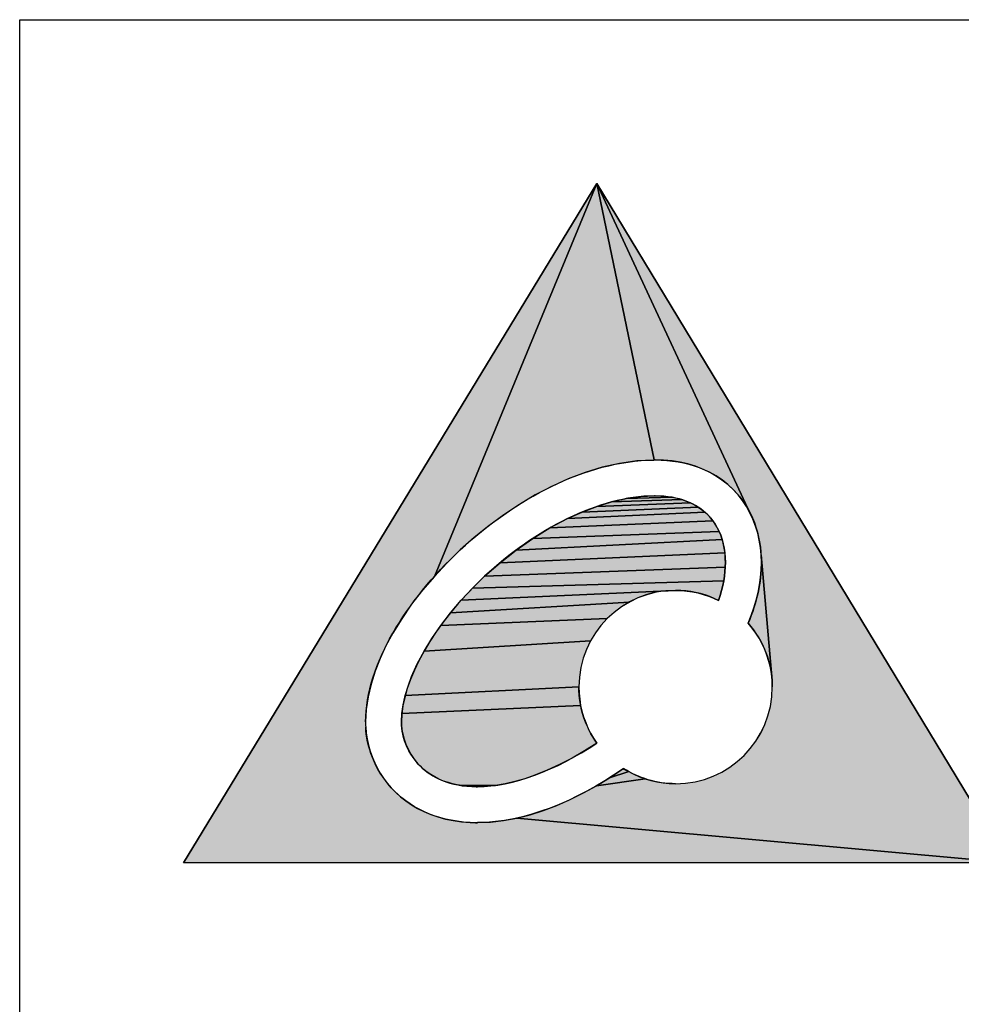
# Model space of a CAD drawing. Extents: x 0 to 1189, y 0 to 841.
# Tile 22 of 96: x 909 to 928, y 70 to 90. Entities that reach past the tile are written whole.
import ezdxf

# ---------------------------------------------------------------- set-up
doc = ezdxf.new("R2010")
doc.units = 0
doc.header["$LTSCALE"] = 65.395
doc.layers.get('0').update_dxf_attribs({"linetype": 'CONTINUOUS'})

msp = doc.modelspace()

# ---------------------------------------------------------------- hatches: boundary and pattern name
at = {"linetype": 'Continuous'}
for points in [[(918.872, 74.138), (928.631, 73.25), (912.25, 73.25), (920.461, 86.747), (917.235, 78.939), (917.001, 78.665), (916.784, 78.385), (916.586, 78.099), (916.409, 77.809), (916.274, 77.558), (916.157, 77.306), (916.058, 77.054), (915.979, 76.801), (915.92, 76.549), (915.883, 76.298), (915.869, 76.05), (915.869, 76.025), (915.87, 76), (915.87, 75.976), (915.871, 75.953), (915.88, 75.835), (915.898, 75.713), (915.924, 75.59), (915.96, 75.466), (916.005, 75.341), (916.05, 75.237), (916.101, 75.135), (916.16, 75.033), (916.226, 74.933), (916.299, 74.835), (916.38, 74.74), (916.468, 74.648), (916.564, 74.56), (916.668, 74.478), (916.78, 74.401), (916.9, 74.33), (917.027, 74.266), (917.162, 74.209), (917.304, 74.16), (917.453, 74.119), (917.61, 74.087), (917.773, 74.064), (917.944, 74.051), (917.98, 74.049), (918.017, 74.048), (918.054, 74.048), (918.092, 74.048), (918.349, 74.059), (918.61, 74.089)], [(920.57, 81.108), (920.231, 81.005), (919.895, 80.878), (919.565, 80.729), (919.24, 80.559), (918.923, 80.371), (918.613, 80.165), (918.314, 79.944), (918.025, 79.71), (917.748, 79.465), (917.485, 79.206), (917.235, 78.939), (920.461, 86.747), (921.599, 81.253), (921.597, 81.252), (921.254, 81.233), (920.911, 81.185)], [(922.598, 74.908), (922.774, 74.972), (922.942, 75.053), (923.101, 75.15), (923.248, 75.26), (923.385, 75.384), (923.509, 75.521), (923.619, 75.669), (923.715, 75.827), (923.796, 75.995), (923.861, 76.172), (923.908, 76.356), (923.937, 76.546), (923.947, 76.743), (923.943, 76.874), (923.725, 79.365), (923.711, 79.513), (923.688, 79.659), (923.656, 79.802), (923.614, 79.941), (923.563, 80.076), (923.503, 80.206), (920.461, 86.747), (928.631, 73.25), (918.872, 74.138), (919.136, 74.205), (919.402, 74.29), (919.667, 74.39), (919.931, 74.506), (920.195, 74.637), (920.456, 74.781), (921.421, 74.92), (921.537, 74.885), (921.655, 74.857), (921.777, 74.838), (921.901, 74.825), (922.027, 74.821), (922.223, 74.831), (922.414, 74.86)], [(921.599, 81.253), (920.461, 86.747), (923.503, 80.206), (923.434, 80.33), (923.355, 80.449), (923.267, 80.562), (923.17, 80.667), (923.064, 80.766), (922.95, 80.856), (922.829, 80.937), (922.7, 81.01), (922.563, 81.073), (922.421, 81.128), (922.271, 81.173), (922.116, 81.208), (921.955, 81.233), (921.789, 81.248), (921.618, 81.253), (921.615, 81.253), (921.612, 81.253), (921.61, 81.253), (921.608, 81.253), (921.606, 81.253), (921.604, 81.253), (921.603, 81.253), (921.601, 81.253), (921.6, 81.253)], [(920.171, 80.219), (920.463, 80.33), (922.322, 80.4), (922.4, 80.36), (922.473, 80.317)], [(920.463, 80.33), (920.755, 80.419), (922.15, 80.465), (922.239, 80.435), (922.322, 80.4)], [(921.043, 80.485), (921.955, 80.511), (922.055, 80.491), (922.15, 80.465), (920.755, 80.419)], [(922.604, 80.218), (922.663, 80.164), (922.717, 80.106), (922.766, 80.043), (919.531, 79.903), (919.879, 80.087)], [(919.879, 80.087), (920.171, 80.219), (922.473, 80.317), (922.541, 80.269), (922.604, 80.218)], [(922.766, 80.043), (922.812, 79.977), (922.853, 79.907), (922.89, 79.833), (919.19, 79.694), (919.531, 79.903)], [(918.859, 79.463), (919.19, 79.694), (922.89, 79.833), (922.922, 79.756), (922.95, 79.674)], [(922.95, 79.674), (922.973, 79.59), (922.991, 79.501), (923.004, 79.409), (918.539, 79.211), (918.859, 79.463)], [(923.004, 79.409), (923.012, 79.313), (923.015, 79.214), (923.013, 79.126), (918.234, 78.942), (918.539, 79.211)], [(923.468, 78.009), (923.529, 78.162), (923.582, 78.315), (923.627, 78.468), (923.664, 78.62), (923.693, 78.77), (923.713, 78.92), (923.725, 79.067), (923.729, 79.214), (923.725, 79.365), (923.943, 76.874), (923.929, 77.003), (923.908, 77.129), (923.878, 77.252), (923.841, 77.372), (923.795, 77.489), (923.743, 77.601), (923.684, 77.71), (923.618, 77.814), (923.546, 77.914)], [(923.013, 79.126), (923.007, 79.037), (922.997, 78.946), (922.982, 78.852), (917.992, 78.708), (918.234, 78.942)], [(917.765, 78.465), (917.992, 78.708), (922.982, 78.852), (922.963, 78.757), (922.939, 78.66), (922.911, 78.562), (922.878, 78.462), (922.792, 78.503), (922.703, 78.539), (922.611, 78.571), (922.518, 78.599), (922.423, 78.621), (922.327, 78.64), (922.228, 78.653), (922.128, 78.661), (922.027, 78.663)], [(921.455, 78.577), (921.279, 78.512), (921.111, 78.431), (917.555, 78.217), (917.765, 78.465), (922.027, 78.663), (921.83, 78.653), (921.639, 78.624)], [(921.111, 78.431), (920.952, 78.335), (920.804, 78.225), (920.668, 78.101), (917.361, 77.964), (917.555, 78.217)], [(917.031, 77.454), (917.186, 77.708), (917.361, 77.964), (920.668, 78.101), (920.544, 77.964), (920.433, 77.816), (920.337, 77.658)], [(920.337, 77.658), (920.256, 77.49), (920.191, 77.314), (920.144, 77.13), (920.115, 76.939), (920.105, 76.743), (916.655, 76.571), (916.712, 76.759), (916.784, 76.953), (916.896, 77.201), (917.031, 77.454)], [(920.105, 76.743), (920.109, 76.619), (920.121, 76.498), (920.14, 76.378), (916.59, 76.215), (916.614, 76.389), (916.655, 76.571)], [(918.64, 74.819), (918.451, 74.787), (917.778, 74.784), (917.685, 74.799), (917.597, 74.819), (917.515, 74.842), (917.418, 74.875), (917.327, 74.913), (917.243, 74.956), (917.166, 75.002), (917.094, 75.052), (917.027, 75.105), (916.966, 75.161), (916.909, 75.219), (916.858, 75.28), (916.811, 75.342), (916.768, 75.407), (916.731, 75.473), (916.698, 75.539), (916.669, 75.606), (916.644, 75.673), (916.624, 75.739), (916.608, 75.803), (916.596, 75.866), (916.589, 75.926), (916.585, 75.984), (916.584, 75.993), (916.584, 76.002), (916.584, 76.01), (916.584, 76.019), (916.583, 76.029), (916.583, 76.04), (916.583, 76.05), (916.59, 76.215), (920.14, 76.378), (920.166, 76.262), (920.2, 76.148), (920.24, 76.037), (920.286, 75.93), (920.339, 75.826), (920.398, 75.726), (920.462, 75.629), (920.217, 75.472), (919.97, 75.329), (919.723, 75.2), (919.476, 75.087), (919.232, 74.989), (919.031, 74.92), (918.833, 74.864)], [(920.978, 75.114), (920.981, 75.117), (920.985, 75.12), (920.989, 75.123), (920.992, 75.125), (921.094, 75.064)], [(920.456, 74.781), (920.715, 74.939), (921.094, 75.064), (921.199, 75.01), (921.309, 74.961), (921.421, 74.92)], [(921.094, 75.064), (920.715, 74.939), (920.97, 75.109), (920.974, 75.111), (920.978, 75.114)], [(918.268, 74.768), (918.092, 74.762), (918.053, 74.762), (918.016, 74.763), (917.978, 74.764), (917.875, 74.772), (917.778, 74.784), (918.451, 74.787)]]:
    msp.add_hatch(color=4, dxfattribs=at).paths.add_polyline_path(points)

# ---------------------------------------------------------------- linework, layer by layer
at = {"color": 3, "linetype": 'Continuous'}
for p, q in [((909, 90), (1174, 90)), ((909, 15), (909, 90))]:
    msp.add_line(p, q, dxfattribs=at)
at = {"color": 4, "linetype": 'Continuous'}
for p, q in [((912.25, 73.25), (920.461, 86.747)), ((920.461, 86.747), (912.25, 73.25)), ((917.235, 78.939), (920.461, 86.747)), ((920.461, 86.747), (917.235, 78.939)), ((920.461, 86.747), (917.235, 78.939)), ((920.461, 86.747), (928.631, 73.25)), ((923.503, 80.206), (920.461, 86.747)), ((920.461, 86.747), (921.599, 81.253)), ((920.461, 86.747), (923.503, 80.206)), ((921.599, 81.253), (920.461, 86.747)), ((928.631, 73.25), (920.461, 86.747)), ((923.503, 80.206), (920.461, 86.747)), ((921.599, 81.253), (920.461, 86.747)), ((920.911, 81.185), (920.57, 81.108)), ((920.911, 81.185), (920.57, 81.108)), ((921.254, 81.233), (920.911, 81.185)), ((921.254, 81.233), (920.911, 81.185)), ((921.597, 81.252), (921.254, 81.233)), ((921.597, 81.252), (921.254, 81.233)), ((921.599, 81.253), (921.597, 81.252)), ((921.599, 81.253), (921.597, 81.252)), ((921.6, 81.253), (921.599, 81.253)), ((921.6, 81.253), (921.599, 81.253)), ((921.601, 81.253), (921.6, 81.253)), ((921.601, 81.253), (921.6, 81.253)), ((921.603, 81.253), (921.601, 81.253)), ((921.603, 81.253), (921.601, 81.253)), ((921.604, 81.253), (921.603, 81.253)), ((921.604, 81.253), (921.603, 81.253)), ((921.606, 81.253), (921.604, 81.253)), ((921.608, 81.253), (921.604, 81.253)), ((921.608, 81.253), (921.606, 81.253)), ((921.61, 81.253), (921.608, 81.253)), ((921.618, 81.253), (921.608, 81.253)), ((921.612, 81.253), (921.61, 81.253)), ((921.615, 81.253), (921.612, 81.253)), ((921.618, 81.253), (921.615, 81.253)), ((921.789, 81.248), (921.618, 81.253)), ((921.789, 81.248), (921.618, 81.253)), ((921.955, 81.233), (921.789, 81.248)), ((921.955, 81.233), (921.789, 81.248)), ((922.116, 81.208), (921.955, 81.233)), ((922.116, 81.208), (921.955, 81.233)), ((922.271, 81.173), (922.116, 81.208)), ((922.271, 81.173), (922.116, 81.208)), ((920.231, 81.005), (919.895, 80.878)), ((920.231, 81.005), (919.895, 80.878)), ((920.57, 81.108), (920.231, 81.005)), ((920.57, 81.108), (920.231, 81.005)), ((922.421, 81.128), (922.271, 81.173)), ((922.421, 81.128), (922.271, 81.173)), ((922.563, 81.073), (922.421, 81.128)), ((922.563, 81.073), (922.421, 81.128)), ((922.7, 81.01), (922.563, 81.073)), ((922.7, 81.01), (922.563, 81.073)), ((922.829, 80.937), (922.7, 81.01)), ((922.829, 80.937), (922.7, 81.01)), ((919.895, 80.878), (919.565, 80.729)), ((919.895, 80.878), (919.565, 80.729)), ((922.95, 80.856), (922.829, 80.937)), ((922.95, 80.856), (922.829, 80.937)), ((923.064, 80.766), (922.95, 80.856)), ((923.064, 80.766), (922.95, 80.856)), ((919.565, 80.729), (919.24, 80.559)), ((919.565, 80.729), (919.24, 80.559)), ((923.17, 80.667), (923.064, 80.766)), ((923.17, 80.667), (923.064, 80.766)), ((923.267, 80.562), (923.17, 80.667)), ((923.267, 80.562), (923.17, 80.667)), ((919.24, 80.559), (918.923, 80.371)), ((919.24, 80.559), (918.923, 80.371)), ((920.463, 80.33), (920.755, 80.419)), ((920.463, 80.33), (920.755, 80.419)), ((920.463, 80.33), (922.322, 80.4)), ((922.322, 80.4), (920.463, 80.33)), ((922.322, 80.4), (920.463, 80.33)), ((920.755, 80.419), (921.043, 80.485)), ((920.755, 80.419), (921.043, 80.485)), ((922.15, 80.465), (920.755, 80.419)), ((920.755, 80.419), (922.15, 80.465)), ((922.15, 80.465), (920.755, 80.419)), ((921.043, 80.485), (921.327, 80.525)), ((921.043, 80.485), (921.327, 80.525)), ((921.043, 80.485), (921.955, 80.511)), ((921.955, 80.511), (921.043, 80.485)), ((921.955, 80.511), (921.043, 80.485)), ((921.327, 80.525), (921.604, 80.539)), ((921.327, 80.525), (921.604, 80.539)), ((921.604, 80.539), (921.604, 80.539)), ((921.604, 80.539), (921.604, 80.539)), ((921.604, 80.539), (921.605, 80.539)), ((921.618, 80.539), (921.604, 80.539)), ((921.605, 80.539), (921.605, 80.539)), ((921.605, 80.539), (921.606, 80.539)), ((921.606, 80.539), (921.606, 80.539)), ((921.606, 80.539), (921.607, 80.539)), ((921.607, 80.539), (921.607, 80.539)), ((921.607, 80.539), (921.608, 80.539)), ((921.608, 80.539), (921.609, 80.539)), ((921.609, 80.539), (921.609, 80.539)), ((921.609, 80.539), (921.61, 80.539)), ((921.61, 80.539), (921.611, 80.539)), ((921.611, 80.539), (921.612, 80.539)), ((921.612, 80.539), (921.612, 80.539)), ((921.612, 80.539), (921.613, 80.539)), ((921.613, 80.539), (921.614, 80.539)), ((921.614, 80.539), (921.614, 80.539)), ((921.614, 80.539), (921.615, 80.539)), ((921.615, 80.539), (921.616, 80.539)), ((921.616, 80.539), (921.616, 80.539)), ((921.616, 80.539), (921.617, 80.539)), ((921.617, 80.539), (921.617, 80.539)), ((921.617, 80.539), (921.617, 80.539)), ((921.617, 80.539), (921.618, 80.539)), ((921.618, 80.539), (921.618, 80.539)), ((921.618, 80.539), (921.736, 80.535)), ((921.618, 80.539), (921.736, 80.535)), ((921.736, 80.535), (921.849, 80.526)), ((921.736, 80.535), (921.849, 80.526)), ((921.849, 80.526), (921.955, 80.511)), ((921.849, 80.526), (921.955, 80.511)), ((921.955, 80.511), (922.055, 80.491)), ((921.955, 80.511), (922.055, 80.491)), ((922.055, 80.491), (922.15, 80.465)), ((922.055, 80.491), (922.15, 80.465)), ((922.15, 80.465), (922.239, 80.435)), ((922.15, 80.465), (922.239, 80.435)), ((922.239, 80.435), (922.322, 80.4)), ((922.239, 80.435), (922.322, 80.4)), ((922.322, 80.4), (922.4, 80.36)), ((922.322, 80.4), (922.4, 80.36)), ((923.355, 80.449), (923.267, 80.562)), ((923.355, 80.449), (923.267, 80.562)), ((923.434, 80.33), (923.355, 80.449)), ((923.434, 80.33), (923.355, 80.449)), ((918.923, 80.371), (918.613, 80.165)), ((918.923, 80.371), (918.613, 80.165)), ((919.879, 80.087), (920.171, 80.219)), ((919.879, 80.087), (920.171, 80.219)), ((922.604, 80.218), (919.879, 80.087)), ((922.604, 80.218), (919.879, 80.087)), ((919.879, 80.087), (922.604, 80.218)), ((920.171, 80.219), (920.463, 80.33)), ((920.171, 80.219), (920.463, 80.33)), ((920.171, 80.219), (922.473, 80.317)), ((922.473, 80.317), (920.171, 80.219)), ((922.473, 80.317), (920.171, 80.219)), ((922.4, 80.36), (922.473, 80.317)), ((922.4, 80.36), (922.473, 80.317)), ((922.473, 80.317), (922.541, 80.269)), ((922.473, 80.317), (922.541, 80.269)), ((922.541, 80.269), (922.604, 80.218)), ((922.541, 80.269), (922.604, 80.218)), ((922.604, 80.218), (922.663, 80.164)), ((922.604, 80.218), (922.663, 80.164)), ((923.503, 80.206), (923.434, 80.33)), ((923.503, 80.206), (923.434, 80.33)), ((923.563, 80.076), (923.503, 80.206)), ((923.563, 80.076), (923.503, 80.206)), ((918.613, 80.165), (918.314, 79.944)), ((918.613, 80.165), (918.314, 79.944)), ((919.531, 79.903), (919.879, 80.087)), ((919.531, 79.903), (919.879, 80.087)), ((922.766, 80.043), (919.531, 79.903)), ((922.766, 80.043), (919.531, 79.903)), ((919.531, 79.903), (922.766, 80.043)), ((922.663, 80.164), (922.717, 80.106)), ((922.663, 80.164), (922.717, 80.106)), ((922.717, 80.106), (922.766, 80.043)), ((922.717, 80.106), (922.766, 80.043)), ((922.766, 80.043), (922.812, 79.977)), ((922.766, 80.043), (922.812, 79.977)), ((923.614, 79.941), (923.563, 80.076)), ((923.614, 79.941), (923.563, 80.076)), ((918.314, 79.944), (918.025, 79.71)), ((918.314, 79.944), (918.025, 79.71)), ((919.19, 79.694), (919.531, 79.903)), ((919.19, 79.694), (919.531, 79.903)), ((919.19, 79.694), (922.89, 79.833)), ((922.89, 79.833), (919.19, 79.694)), ((922.89, 79.833), (919.19, 79.694)), ((922.812, 79.977), (922.853, 79.907)), ((922.812, 79.977), (922.853, 79.907)), ((922.853, 79.907), (922.89, 79.833)), ((922.853, 79.907), (922.89, 79.833)), ((922.89, 79.833), (922.922, 79.756)), ((922.89, 79.833), (922.922, 79.756)), ((923.656, 79.802), (923.614, 79.941)), ((923.656, 79.802), (923.614, 79.941)), ((918.025, 79.71), (917.748, 79.465)), ((918.025, 79.71), (917.748, 79.465)), ((918.859, 79.463), (919.19, 79.694)), ((918.859, 79.463), (919.19, 79.694)), ((922.95, 79.674), (918.859, 79.463)), ((922.95, 79.674), (918.859, 79.463)), ((918.859, 79.463), (922.95, 79.674)), ((922.922, 79.756), (922.95, 79.674)), ((922.922, 79.756), (922.95, 79.674)), ((922.95, 79.674), (922.973, 79.59)), ((922.95, 79.674), (922.973, 79.59)), ((923.688, 79.659), (923.656, 79.802)), ((923.688, 79.659), (923.656, 79.802)), ((923.711, 79.513), (923.688, 79.659)), ((923.711, 79.513), (923.688, 79.659)), ((917.748, 79.465), (917.485, 79.206)), ((917.748, 79.465), (917.485, 79.206)), ((918.539, 79.211), (918.859, 79.463)), ((918.539, 79.211), (918.859, 79.463)), ((922.973, 79.59), (922.991, 79.501)), ((922.973, 79.59), (922.991, 79.501)), ((922.991, 79.501), (923.004, 79.409)), ((922.991, 79.501), (923.004, 79.409)), ((923.725, 79.365), (923.711, 79.513)), ((923.725, 79.365), (923.711, 79.513)), ((923.004, 79.409), (918.539, 79.211)), ((923.004, 79.409), (918.539, 79.211)), ((918.539, 79.211), (923.004, 79.409)), ((923.004, 79.409), (923.012, 79.313)), ((923.004, 79.409), (923.012, 79.313)), ((923.012, 79.313), (923.015, 79.214)), ((923.012, 79.313), (923.015, 79.214)), ((923.943, 76.874), (923.725, 79.365)), ((923.725, 79.365), (923.943, 76.874)), ((923.729, 79.214), (923.725, 79.365)), ((923.725, 79.365), (923.943, 76.874)), ((923.729, 79.214), (923.725, 79.365)), ((917.485, 79.206), (917.235, 78.939)), ((917.485, 79.206), (917.235, 78.939)), ((918.234, 78.942), (918.539, 79.211)), ((918.234, 78.942), (918.539, 79.211)), ((923.013, 79.126), (918.234, 78.942)), ((923.013, 79.126), (918.234, 78.942)), ((918.234, 78.942), (923.013, 79.126)), ((923.007, 79.037), (922.997, 78.946)), ((923.007, 79.037), (922.997, 78.946)), ((923.013, 79.126), (923.007, 79.037)), ((923.013, 79.126), (923.007, 79.037)), ((923.015, 79.214), (923.013, 79.126)), ((923.015, 79.214), (923.013, 79.126)), ((923.713, 78.92), (923.725, 79.067)), ((923.713, 78.92), (923.725, 79.067)), ((923.725, 79.067), (923.729, 79.214)), ((923.725, 79.067), (923.729, 79.214)), ((917.235, 78.939), (917.001, 78.665)), ((917.235, 78.939), (917.001, 78.665)), ((917.992, 78.708), (918.234, 78.942)), ((917.992, 78.708), (918.234, 78.942)), ((917.992, 78.708), (922.982, 78.852)), ((922.982, 78.852), (917.992, 78.708)), ((922.982, 78.852), (917.992, 78.708)), ((922.982, 78.852), (922.963, 78.757)), ((922.982, 78.852), (922.963, 78.757)), ((922.997, 78.946), (922.982, 78.852)), ((922.997, 78.946), (922.982, 78.852)), ((923.693, 78.77), (923.713, 78.92)), ((923.693, 78.77), (923.713, 78.92)), ((917.001, 78.665), (916.784, 78.385)), ((917.001, 78.665), (916.784, 78.385)), ((917.765, 78.465), (917.992, 78.708)), ((917.765, 78.465), (917.992, 78.708)), ((917.765, 78.465), (922.027, 78.663)), ((922.027, 78.663), (917.765, 78.465)), ((922.027, 78.663), (917.765, 78.465)), ((921.83, 78.653), (921.639, 78.624)), ((921.83, 78.653), (921.639, 78.624)), ((922.027, 78.663), (921.83, 78.653)), ((922.027, 78.663), (921.83, 78.653)), ((922.128, 78.661), (922.027, 78.663)), ((922.128, 78.661), (922.027, 78.663)), ((922.228, 78.653), (922.128, 78.661)), ((922.228, 78.653), (922.128, 78.661)), ((922.327, 78.64), (922.228, 78.653)), ((922.327, 78.64), (922.228, 78.653)), ((922.423, 78.621), (922.327, 78.64)), ((922.423, 78.621), (922.327, 78.64)), ((922.939, 78.66), (922.911, 78.562)), ((922.939, 78.66), (922.911, 78.562)), ((922.963, 78.757), (922.939, 78.66)), ((922.963, 78.757), (922.939, 78.66)), ((923.664, 78.62), (923.693, 78.77)), ((923.664, 78.62), (923.693, 78.77)), ((917.555, 78.217), (917.765, 78.465)), ((917.555, 78.217), (917.765, 78.465)), ((921.279, 78.512), (921.111, 78.431)), ((921.279, 78.512), (921.111, 78.431)), ((921.455, 78.577), (921.279, 78.512)), ((921.455, 78.577), (921.279, 78.512)), ((921.639, 78.624), (921.455, 78.577)), ((921.639, 78.624), (921.455, 78.577)), ((922.518, 78.599), (922.423, 78.621)), ((922.518, 78.599), (922.423, 78.621)), ((922.611, 78.571), (922.518, 78.599)), ((922.611, 78.571), (922.518, 78.599)), ((922.703, 78.539), (922.611, 78.571)), ((922.703, 78.539), (922.611, 78.571)), ((922.792, 78.503), (922.703, 78.539)), ((922.792, 78.503), (922.703, 78.539)), ((922.878, 78.462), (922.792, 78.503)), ((922.878, 78.462), (922.792, 78.503)), ((922.911, 78.562), (922.878, 78.462)), ((922.911, 78.562), (922.878, 78.462)), ((923.582, 78.315), (923.627, 78.468)), ((923.582, 78.315), (923.627, 78.468)), ((923.627, 78.468), (923.664, 78.62)), ((923.627, 78.468), (923.664, 78.62)), ((916.784, 78.385), (916.586, 78.099)), ((916.784, 78.385), (916.586, 78.099)), ((921.111, 78.431), (917.555, 78.217)), ((921.111, 78.431), (917.555, 78.217)), ((917.555, 78.217), (921.111, 78.431)), ((920.952, 78.335), (920.804, 78.225)), ((920.952, 78.335), (920.804, 78.225)), ((921.111, 78.431), (920.952, 78.335)), ((921.111, 78.431), (920.952, 78.335)), ((923.529, 78.162), (923.582, 78.315)), ((923.529, 78.162), (923.582, 78.315)), ((916.586, 78.099), (916.409, 77.809)), ((916.586, 78.099), (916.409, 77.809)), ((917.361, 77.964), (917.555, 78.217)), ((917.361, 77.964), (917.555, 78.217)), ((917.361, 77.964), (920.668, 78.101)), ((920.668, 78.101), (917.361, 77.964)), ((920.668, 78.101), (917.361, 77.964)), ((920.668, 78.101), (920.544, 77.964)), ((920.668, 78.101), (920.544, 77.964)), ((920.804, 78.225), (920.668, 78.101)), ((920.804, 78.225), (920.668, 78.101)), ((923.468, 78.009), (923.529, 78.162)), ((923.468, 78.009), (923.529, 78.162)), ((917.186, 77.708), (917.361, 77.964)), ((917.186, 77.708), (917.361, 77.964)), ((920.544, 77.964), (920.433, 77.816)), ((920.544, 77.964), (920.433, 77.816)), ((923.546, 77.914), (923.468, 78.009)), ((923.546, 77.914), (923.468, 78.009)), ((923.618, 77.814), (923.546, 77.914)), ((923.618, 77.814), (923.546, 77.914)), ((916.409, 77.809), (916.274, 77.558)), ((916.409, 77.809), (916.274, 77.558)), ((917.031, 77.454), (917.186, 77.708)), ((917.031, 77.454), (917.186, 77.708)), ((920.433, 77.816), (920.337, 77.658)), ((920.433, 77.816), (920.337, 77.658)), ((923.684, 77.71), (923.618, 77.814)), ((923.684, 77.71), (923.618, 77.814)), ((923.743, 77.601), (923.684, 77.71)), ((923.743, 77.601), (923.684, 77.71)), ((916.274, 77.558), (916.157, 77.306)), ((916.274, 77.558), (916.157, 77.306)), ((920.337, 77.658), (917.031, 77.454)), ((920.337, 77.658), (917.031, 77.454)), ((917.031, 77.454), (920.337, 77.658)), ((920.256, 77.49), (920.191, 77.314)), ((920.256, 77.49), (920.191, 77.314)), ((920.337, 77.658), (920.256, 77.49)), ((920.337, 77.658), (920.256, 77.49)), ((923.795, 77.489), (923.743, 77.601)), ((923.795, 77.489), (923.743, 77.601)), ((923.841, 77.372), (923.795, 77.489)), ((923.841, 77.372), (923.795, 77.489)), ((916.157, 77.306), (916.058, 77.054)), ((916.157, 77.306), (916.058, 77.054)), ((916.896, 77.201), (917.031, 77.454)), ((916.896, 77.201), (917.031, 77.454)), ((920.191, 77.314), (920.144, 77.13)), ((920.191, 77.314), (920.144, 77.13)), ((923.878, 77.252), (923.841, 77.372)), ((923.878, 77.252), (923.841, 77.372)), ((916.784, 76.953), (916.896, 77.201)), ((916.784, 76.953), (916.896, 77.201)), ((920.144, 77.13), (920.115, 76.939)), ((920.144, 77.13), (920.115, 76.939)), ((923.908, 77.129), (923.878, 77.252)), ((923.908, 77.129), (923.878, 77.252)), ((923.929, 77.003), (923.908, 77.129)), ((923.929, 77.003), (923.908, 77.129)), ((916.058, 77.054), (915.979, 76.801)), ((916.058, 77.054), (915.979, 76.801)), ((916.712, 76.759), (916.784, 76.953)), ((916.712, 76.759), (916.784, 76.953)), ((920.115, 76.939), (920.105, 76.743)), ((920.115, 76.939), (920.105, 76.743)), ((923.943, 76.874), (923.929, 77.003)), ((923.943, 76.874), (923.929, 77.003)), ((915.979, 76.801), (915.92, 76.549)), ((915.979, 76.801), (915.92, 76.549)), ((916.655, 76.571), (916.712, 76.759)), ((916.655, 76.571), (916.712, 76.759)), ((920.105, 76.743), (916.655, 76.571)), ((920.105, 76.743), (916.655, 76.571)), ((916.655, 76.571), (920.105, 76.743)), ((920.105, 76.743), (920.109, 76.619)), ((920.105, 76.743), (920.109, 76.619)), ((923.937, 76.546), (923.947, 76.743)), ((923.937, 76.546), (923.947, 76.743)), ((923.947, 76.743), (923.943, 76.874)), ((923.947, 76.743), (923.943, 76.874)), ((915.92, 76.549), (915.883, 76.298)), ((915.92, 76.549), (915.883, 76.298)), ((916.614, 76.389), (916.655, 76.571)), ((916.614, 76.389), (916.655, 76.571)), ((920.109, 76.619), (920.121, 76.498)), ((920.109, 76.619), (920.121, 76.498)), ((920.121, 76.498), (920.14, 76.378)), ((920.121, 76.498), (920.14, 76.378)), ((923.908, 76.356), (923.937, 76.546)), ((923.908, 76.356), (923.937, 76.546)), ((915.883, 76.298), (915.869, 76.05)), ((915.883, 76.298), (915.869, 76.05)), ((916.59, 76.215), (916.614, 76.389)), ((916.59, 76.215), (916.614, 76.389)), ((916.59, 76.215), (920.14, 76.378)), ((920.14, 76.378), (916.59, 76.215)), ((920.14, 76.378), (916.59, 76.215)), ((920.14, 76.378), (920.166, 76.262)), ((920.14, 76.378), (920.166, 76.262)), ((923.861, 76.172), (923.908, 76.356)), ((923.861, 76.172), (923.908, 76.356)), ((916.583, 76.05), (916.59, 76.215)), ((916.583, 76.05), (916.59, 76.215)), ((920.166, 76.262), (920.2, 76.148)), ((920.166, 76.262), (920.2, 76.148)), ((920.2, 76.148), (920.24, 76.037)), ((920.2, 76.148), (920.24, 76.037)), ((923.796, 75.995), (923.861, 76.172)), ((923.796, 75.995), (923.861, 76.172)), ((915.869, 76.05), (915.869, 76.025)), ((915.869, 76.05), (915.869, 76.025)), ((915.869, 76.025), (915.87, 76)), ((915.869, 76.025), (915.87, 76)), ((915.87, 76), (915.87, 75.976)), ((915.87, 76), (915.87, 75.976)), ((915.87, 75.976), (915.871, 75.953)), ((915.87, 75.976), (915.871, 75.953)), ((915.871, 75.953), (915.88, 75.835)), ((915.871, 75.953), (915.88, 75.835)), ((916.583, 76.04), (916.583, 76.05)), ((916.583, 76.04), (916.583, 76.05)), ((916.583, 76.029), (916.583, 76.04)), ((916.583, 76.029), (916.583, 76.04)), ((916.584, 76.019), (916.583, 76.029)), ((916.584, 76.019), (916.583, 76.029)), ((916.584, 76.01), (916.584, 76.019)), ((916.584, 76.01), (916.584, 76.019)), ((916.584, 76.002), (916.584, 76.01)), ((916.584, 76.002), (916.584, 76.01)), ((916.584, 75.993), (916.584, 76.002)), ((916.585, 75.984), (916.584, 76.002)), ((916.585, 75.984), (916.584, 75.993)), ((916.589, 75.926), (916.585, 75.984)), ((916.589, 75.926), (916.585, 75.984)), ((916.596, 75.866), (916.589, 75.926)), ((916.596, 75.866), (916.589, 75.926)), ((920.24, 76.037), (920.286, 75.93)), ((920.24, 76.037), (920.286, 75.93)), ((920.286, 75.93), (920.339, 75.826)), ((920.286, 75.93), (920.339, 75.826)), ((923.715, 75.827), (923.796, 75.995)), ((923.715, 75.827), (923.796, 75.995)), ((915.88, 75.835), (915.898, 75.713)), ((915.88, 75.835), (915.898, 75.713)), ((915.898, 75.713), (915.924, 75.59)), ((915.898, 75.713), (915.924, 75.59)), ((916.608, 75.803), (916.596, 75.866)), ((916.608, 75.803), (916.596, 75.866)), ((916.624, 75.739), (916.608, 75.803)), ((916.624, 75.739), (916.608, 75.803)), ((916.644, 75.673), (916.624, 75.739)), ((916.644, 75.673), (916.624, 75.739)), ((920.339, 75.826), (920.398, 75.726)), ((920.339, 75.826), (920.398, 75.726)), ((920.398, 75.726), (920.462, 75.629)), ((920.398, 75.726), (920.462, 75.629)), ((923.619, 75.669), (923.715, 75.827)), ((923.619, 75.669), (923.715, 75.827)), ((915.924, 75.59), (915.96, 75.466)), ((915.924, 75.59), (915.96, 75.466)), ((916.669, 75.606), (916.644, 75.673)), ((916.669, 75.606), (916.644, 75.673)), ((916.698, 75.539), (916.669, 75.606)), ((916.698, 75.539), (916.669, 75.606)), ((916.731, 75.473), (916.698, 75.539)), ((916.731, 75.473), (916.698, 75.539)), ((920.462, 75.629), (920.217, 75.472)), ((920.462, 75.629), (920.217, 75.472)), ((923.385, 75.384), (923.509, 75.521)), ((923.385, 75.384), (923.509, 75.521)), ((923.509, 75.521), (923.619, 75.669)), ((923.509, 75.521), (923.619, 75.669)), ((915.96, 75.466), (916.005, 75.341)), ((915.96, 75.466), (916.005, 75.341)), ((916.005, 75.341), (916.05, 75.237)), ((916.005, 75.341), (916.05, 75.237)), ((916.768, 75.407), (916.731, 75.473)), ((916.768, 75.407), (916.731, 75.473)), ((916.811, 75.342), (916.768, 75.407)), ((916.811, 75.342), (916.768, 75.407)), ((916.858, 75.28), (916.811, 75.342)), ((916.858, 75.28), (916.811, 75.342)), ((919.97, 75.329), (919.723, 75.2)), ((919.97, 75.329), (919.723, 75.2)), ((920.217, 75.472), (919.97, 75.329)), ((920.217, 75.472), (919.97, 75.329)), ((923.248, 75.26), (923.385, 75.384)), ((923.248, 75.26), (923.385, 75.384)), ((916.05, 75.237), (916.101, 75.135)), ((916.05, 75.237), (916.101, 75.135)), ((916.101, 75.135), (916.16, 75.033)), ((916.101, 75.135), (916.16, 75.033)), ((916.909, 75.219), (916.858, 75.28)), ((916.909, 75.219), (916.858, 75.28)), ((916.966, 75.161), (916.909, 75.219)), ((916.966, 75.161), (916.909, 75.219)), ((917.027, 75.105), (916.966, 75.161)), ((917.027, 75.105), (916.966, 75.161)), ((919.723, 75.2), (919.476, 75.087)), ((919.723, 75.2), (919.476, 75.087)), ((920.978, 75.114), (920.985, 75.12)), ((920.978, 75.114), (920.981, 75.117)), ((920.981, 75.117), (920.985, 75.12)), ((920.985, 75.12), (920.989, 75.123)), ((920.985, 75.12), (920.989, 75.123)), ((920.989, 75.123), (920.992, 75.125)), ((920.989, 75.123), (920.992, 75.125)), ((920.992, 75.125), (921.094, 75.064)), ((920.992, 75.125), (921.094, 75.064)), ((922.942, 75.053), (923.101, 75.15)), ((922.942, 75.053), (923.101, 75.15)), ((923.101, 75.15), (923.248, 75.26)), ((923.101, 75.15), (923.248, 75.26)), ((916.16, 75.033), (916.226, 74.933)), ((916.16, 75.033), (916.226, 74.933)), ((916.226, 74.933), (916.299, 74.835)), ((916.226, 74.933), (916.299, 74.835)), ((917.094, 75.052), (917.027, 75.105)), ((917.094, 75.052), (917.027, 75.105)), ((917.166, 75.002), (917.094, 75.052)), ((917.166, 75.002), (917.094, 75.052)), ((917.243, 74.956), (917.166, 75.002)), ((917.243, 74.956), (917.166, 75.002)), ((917.327, 74.913), (917.243, 74.956)), ((917.327, 74.913), (917.243, 74.956)), ((919.031, 74.92), (918.833, 74.864)), ((919.031, 74.92), (918.833, 74.864)), ((919.232, 74.989), (919.031, 74.92)), ((919.232, 74.989), (919.031, 74.92)), ((919.476, 75.087), (919.232, 74.989)), ((919.476, 75.087), (919.232, 74.989)), ((920.456, 74.781), (920.715, 74.939)), ((920.456, 74.781), (920.715, 74.939)), ((920.715, 74.939), (920.97, 75.109)), ((920.715, 74.939), (920.97, 75.109)), ((920.715, 74.939), (921.094, 75.064)), ((921.094, 75.064), (920.715, 74.939)), ((921.094, 75.064), (920.715, 74.939)), ((920.97, 75.109), (920.974, 75.111)), ((920.97, 75.109), (920.974, 75.111)), ((920.974, 75.111), (920.978, 75.114)), ((920.974, 75.111), (920.978, 75.114)), ((921.094, 75.064), (920.978, 75.114)), ((921.094, 75.064), (920.978, 75.114)), ((920.978, 75.114), (921.094, 75.064)), ((921.094, 75.064), (921.199, 75.01)), ((921.094, 75.064), (921.199, 75.01)), ((921.199, 75.01), (921.309, 74.961)), ((921.199, 75.01), (921.309, 74.961)), ((921.309, 74.961), (921.421, 74.92)), ((921.309, 74.961), (921.421, 74.92)), ((922.598, 74.908), (922.774, 74.972)), ((922.598, 74.908), (922.774, 74.972)), ((922.774, 74.972), (922.942, 75.053)), ((922.774, 74.972), (922.942, 75.053)), ((916.299, 74.835), (916.38, 74.74)), ((916.299, 74.835), (916.38, 74.74)), ((916.38, 74.74), (916.468, 74.648)), ((916.38, 74.74), (916.468, 74.648)), ((917.418, 74.875), (917.327, 74.913)), ((917.418, 74.875), (917.327, 74.913)), ((917.515, 74.842), (917.418, 74.875)), ((917.515, 74.842), (917.418, 74.875)), ((917.597, 74.819), (917.515, 74.842)), ((917.597, 74.819), (917.515, 74.842)), ((917.685, 74.799), (917.597, 74.819)), ((917.685, 74.799), (917.597, 74.819)), ((917.778, 74.784), (917.685, 74.799)), ((917.778, 74.784), (917.685, 74.799)), ((918.451, 74.787), (917.778, 74.784)), ((917.778, 74.784), (918.451, 74.787)), ((918.451, 74.787), (917.778, 74.784)), ((917.875, 74.772), (917.778, 74.784)), ((917.875, 74.772), (917.778, 74.784)), ((917.978, 74.764), (917.875, 74.772)), ((917.978, 74.764), (917.875, 74.772)), ((918.016, 74.763), (917.978, 74.764)), ((918.016, 74.763), (917.978, 74.764)), ((918.053, 74.762), (918.016, 74.763)), ((918.053, 74.762), (918.016, 74.763)), ((918.092, 74.762), (918.053, 74.762)), ((918.092, 74.762), (918.053, 74.762)), ((918.268, 74.768), (918.092, 74.762)), ((918.268, 74.768), (918.092, 74.762)), ((918.451, 74.787), (918.268, 74.768)), ((918.451, 74.787), (918.268, 74.768)), ((918.64, 74.819), (918.451, 74.787)), ((918.64, 74.819), (918.451, 74.787)), ((918.833, 74.864), (918.64, 74.819)), ((918.833, 74.864), (918.64, 74.819)), ((920.195, 74.637), (920.456, 74.781)), ((920.195, 74.637), (920.456, 74.781)), ((920.456, 74.781), (921.421, 74.92)), ((921.421, 74.92), (920.456, 74.781)), ((921.421, 74.92), (920.456, 74.781)), ((921.421, 74.92), (921.537, 74.885)), ((921.421, 74.92), (921.537, 74.885)), ((921.537, 74.885), (921.655, 74.857)), ((921.537, 74.885), (921.655, 74.857)), ((921.655, 74.857), (921.777, 74.838)), ((921.655, 74.857), (921.777, 74.838)), ((921.777, 74.838), (921.901, 74.825)), ((921.777, 74.838), (921.901, 74.825)), ((921.901, 74.825), (922.027, 74.821)), ((921.901, 74.825), (922.027, 74.821)), ((922.027, 74.821), (922.223, 74.831)), ((922.027, 74.821), (922.223, 74.831)), ((922.223, 74.831), (922.414, 74.86)), ((922.223, 74.831), (922.414, 74.86)), ((922.414, 74.86), (922.598, 74.908)), ((922.414, 74.86), (922.598, 74.908)), ((916.468, 74.648), (916.564, 74.56)), ((916.468, 74.648), (916.564, 74.56)), ((916.564, 74.56), (916.668, 74.478)), ((916.564, 74.56), (916.668, 74.478)), ((919.931, 74.506), (920.195, 74.637)), ((919.931, 74.506), (920.195, 74.637)), ((916.668, 74.478), (916.78, 74.401)), ((916.668, 74.478), (916.78, 74.401)), ((916.78, 74.401), (916.9, 74.33)), ((916.78, 74.401), (916.9, 74.33)), ((919.402, 74.29), (919.667, 74.39)), ((919.402, 74.29), (919.667, 74.39)), ((919.667, 74.39), (919.931, 74.506)), ((919.667, 74.39), (919.931, 74.506)), ((916.9, 74.33), (917.027, 74.266)), ((916.9, 74.33), (917.027, 74.266)), ((917.027, 74.266), (917.162, 74.209)), ((917.027, 74.266), (917.162, 74.209)), ((917.162, 74.209), (917.304, 74.16)), ((917.162, 74.209), (917.304, 74.16)), ((917.304, 74.16), (917.453, 74.119)), ((917.304, 74.16), (917.453, 74.119)), ((918.61, 74.089), (918.872, 74.138)), ((918.61, 74.089), (918.872, 74.138)), ((918.872, 74.138), (919.136, 74.205)), ((918.872, 74.138), (919.136, 74.205)), ((928.631, 73.25), (918.872, 74.138)), ((918.872, 74.138), (928.631, 73.25)), ((928.631, 73.25), (918.872, 74.138)), ((919.136, 74.205), (919.402, 74.29)), ((919.136, 74.205), (919.402, 74.29)), ((917.453, 74.119), (917.61, 74.087)), ((917.453, 74.119), (917.61, 74.087)), ((917.61, 74.087), (917.773, 74.064)), ((917.61, 74.087), (917.773, 74.064)), ((917.773, 74.064), (917.944, 74.051)), ((917.773, 74.064), (917.944, 74.051)), ((917.944, 74.051), (917.98, 74.049)), ((917.944, 74.051), (917.98, 74.049)), ((917.98, 74.049), (918.017, 74.048)), ((917.98, 74.049), (918.017, 74.048)), ((918.017, 74.048), (918.054, 74.048)), ((918.017, 74.048), (918.054, 74.048)), ((918.054, 74.048), (918.092, 74.048)), ((918.054, 74.048), (918.092, 74.048)), ((918.092, 74.048), (918.349, 74.059)), ((918.092, 74.048), (918.349, 74.059)), ((918.349, 74.059), (918.61, 74.089)), ((918.349, 74.059), (918.61, 74.089)), ((928.631, 73.25), (912.25, 73.25)), ((928.631, 73.25), (912.25, 73.25))]:
    msp.add_line(p, q, dxfattribs=at)
for centre, radius, start, end in [((922.026, 76.742), 1.921, 89.9822, 179.9748), ((922.026, 76.742), 1.921, 270.0248, 0.0182), ((917.911, 76.051), 2.042, 180.0406, 182.7433), ((918.392, 76.051), 1.808, 180.0575, 182.1398), ((918.093, 77.373), 2.611, 267.4826, 269.9754), ((918.089, 77.112), 3.065, 267.2923, 270.0562)]:
    msp.add_arc(centre, radius, start, end, dxfattribs=at)
for points in [[(917.748, 79.465), (918.831, 80.468), (920.227, 81.238), (921.597, 81.252)], [(921.597, 81.252), (921.602, 81.253), (921.609, 81.253), (921.618, 81.253)], [(921.618, 81.253), (922.254, 81.254), (922.798, 81.044), (923.17, 80.667)], [(923.17, 80.667), (923.543, 80.293), (923.73, 79.771), (923.729, 79.214)], [(921.604, 80.539), (920.509, 80.539), (919.221, 79.866), (918.234, 78.942)], [(922.663, 80.164), (922.439, 80.388), (922.104, 80.537), (921.618, 80.539)], [(923.015, 79.214), (923.014, 79.618), (922.886, 79.939), (922.663, 80.164)], [(915.869, 76.05), (915.881, 77.203), (916.669, 78.45), (917.748, 79.465)], [(922.878, 78.462), (922.972, 78.73), (923.015, 78.984), (923.015, 79.214)], [(923.729, 79.214), (923.729, 78.826), (923.642, 78.419), (923.468, 78.009)], [(918.234, 78.942), (917.239, 78.026), (916.571, 76.854), (916.583, 76.05)], [(922.027, 78.663), (922.333, 78.663), (922.621, 78.59), (922.878, 78.462)], [(923.468, 78.009), (923.765, 77.67), (923.947, 77.228), (923.947, 76.743)], [(920.462, 75.629), (920.238, 75.944), (920.105, 76.327), (920.105, 76.743)], [(916.38, 74.74), (916.042, 75.116), (915.888, 75.563), (915.871, 75.953)], [(916.585, 75.984), (916.592, 75.76), (916.693, 75.456), (916.909, 75.219)], [(918.092, 74.762), (918.783, 74.759), (919.65, 75.082), (920.462, 75.629)], [(916.909, 75.219), (917.127, 74.983), (917.45, 74.792), (917.978, 74.764)], [(920.992, 75.125), (920.985, 75.12), (920.978, 75.114), (920.97, 75.109)], [(922.027, 74.821), (921.645, 74.821), (921.291, 74.934), (920.992, 75.125)], [(920.97, 75.109), (920.041, 74.464), (919.029, 74.051), (918.092, 74.048)], [(917.944, 74.051), (917.248, 74.082), (916.716, 74.364), (916.38, 74.74)]]:
    msp.add_open_spline(points, degree=3, dxfattribs=at)

doc.saveas('drawing.dxf')
